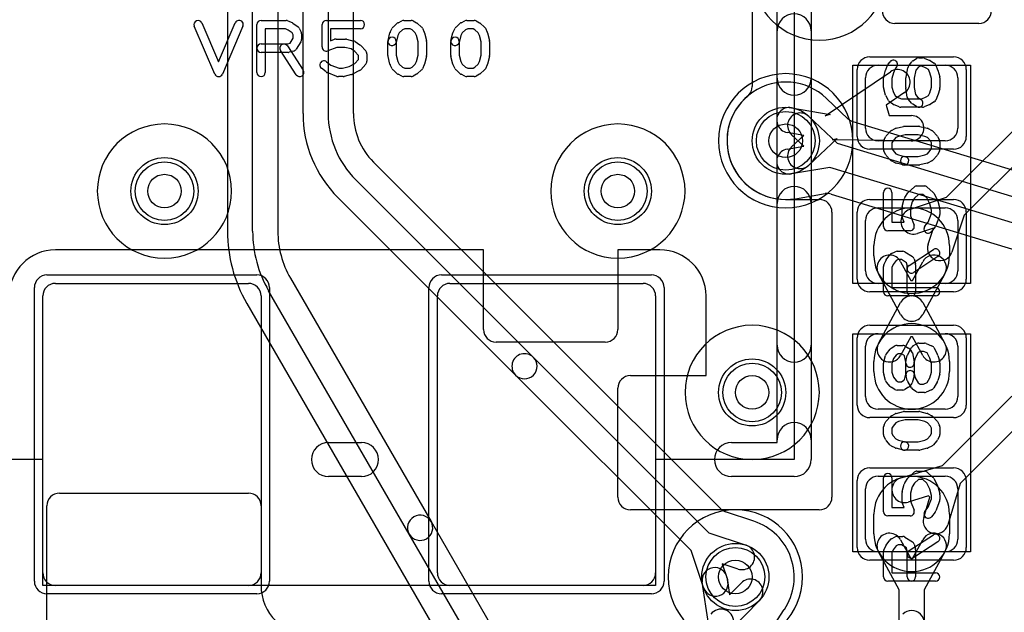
# Model space of a CAD drawing. Extents: x 0 to 23.1, y -0.5 to 20.
# Tile 9 of 27: x 8.4 to 14.3, y 4.4 to 7.9. Entities that reach past the tile are written whole.
import ezdxf

# ---------------------------------------------------------------- set-up
doc = ezdxf.new("R2010")
doc.units = 0
for name, color, linetype in [('Hole', 1, 'CONTINUOUS'), ('L1', 3, 'CONTINUOUS'), ('L2', 3, 'CONTINUOUS'), ('L3', 3, 'CONTINUOUS'), ('L4', 3, 'CONTINUOUS'), ('MetalMask-A', 176, 'CONTINUOUS'), ('PartsArea-A', 111, 'CONTINUOUS'), ('PartsSilk-A', 221, 'CONTINUOUS'), ('Resist-A', 2, 'CONTINUOUS'), ('Resist-B', 2, 'CONTINUOUS'), ('Silk-A', 140, 'CONTINUOUS')]:
    doc.layers.add(name, color=color, linetype=linetype)

msp = doc.modelspace()

# ---------------------------------------------------------------- linework, layer by layer
at = {"layer": 'Hole'}
for centre in [(13, 7.2), (9.3, 6.9), (12, 6.9), (12.8, 5.7), (12.7, 4.6)]:
    msp.add_circle(centre, 0.1, dxfattribs=at)
at = {"layer": 'L1'}
for p, q in [((12.79996, 8.2), (12.79996, 7.52405)), ((13.55, 7.65), (13.95, 7.65)), ((13.23569, 7.34901), (13.62402, 7.61142)), ((13.475, 7.275), (13.475, 7.575)), ((14.025, 7.575), (14.025, 7.275)), ((13.708, 7.48714), (13.59734, 7.41236)), ((13.95746, 6.86352), (14.54697, 7.45303)), ((13.03411, 7.39707), (13.26354, 7.35737)), ((13.59734, 7.41236), (13.6156, 7.35152)), ((13.26354, 7.35737), (13.23569, 7.34901)), ((13.6156, 7.35152), (13.74915, 7.35001)), ((14.65303, 7.34697), (14.06352, 6.75746)), ((13.10726, 7.23219), (13.00853, 7.24927)), ((13.03424, 7.16357), (13.10726, 7.23219)), ((13.30665, 7.2137), (13.13696, 7.05425)), ((13.27876, 7.20532), (13.30665, 7.2137)), ((13.74745, 7.20001), (13.27876, 7.20532)), ((13.95, 7.2), (13.55, 7.2)), ((13.7366, 6.78968), (13.95746, 6.86352)), ((13, 6.84996), (13.19996, 6.84996)), ((13.27496, 6.77496), (13.27496, 5.075)), ((13.55, 6.8), (13.95, 6.8)), ((14.06352, 6.75746), (13.98968, 6.5366)), ((13.475, 6.425), (13.475, 6.725)), ((14.025, 6.725), (14.025, 6.425)), ((13.87919, 6.67919), (13.78416, 6.64742)), ((13.84742, 6.58416), (13.87919, 6.67919)), ((13.525, 6.515), (13.525, 6.575)), ((13.975, 6.575), (13.975, 6.515)), ((11.2, 6.55004), (8.65, 6.55004)), ((11.2, 6.075), (11.2, 6.55004)), ((12.25, 6.55004), (12, 6.55004)), ((12, 6.55004), (12, 6.075)), ((13.68405, 6.47928), (13.74445, 6.36775)), ((13.75555, 6.36775), (13.81595, 6.47928)), ((13.68405, 6.16429), (13.55215, 6.40786)), ((13.94785, 6.40786), (13.81595, 6.16429)), ((8.65, 6.35), (9.8, 6.35)), ((11, 6.35), (12.15, 6.35)), ((13.95, 6.35), (13.55, 6.35)), ((13.74445, 6.36775), (13.75555, 6.36775)), ((8.575, 4.625), (8.575, 6.275)), ((9.875, 6.275), (9.875, 4.625)), ((10.925, 4.625), (10.925, 6.275)), ((12.225, 6.275), (12.225, 4.625)), ((12.52504, 5.8), (12.52504, 6.275)), ((13.55215, 5.99214), (13.68405, 6.23571)), ((13.81595, 6.23571), (13.94785, 5.99214)), ((13.55, 6.05), (13.95, 6.05)), ((11.925, 6), (11.275, 6)), ((13.74445, 6.03225), (13.68405, 5.92072)), ((13.75555, 6.03225), (13.74445, 6.03225)), ((13.81595, 5.92072), (13.75555, 6.03225)), ((13.475, 5.675), (13.475, 5.975)), ((14.025, 5.975), (14.025, 5.675)), ((13.525, 5.825), (13.525, 5.885)), ((13.975, 5.885), (13.975, 5.825)), ((12.075, 5.8), (12.52504, 5.8)), ((12, 5.075), (12, 5.725)), ((13.93316, 5.26422), (14.34697, 5.67803)), ((13.95, 5.6), (13.55, 5.6)), ((14.45303, 5.57197), (14.03922, 5.15816)), ((13.68586, 5.19067), (13.93316, 5.26422)), ((13.55, 5.2), (13.95, 5.2)), ((13.475, 4.825), (13.475, 5.125)), ((14.03922, 5.15816), (13.96567, 4.91086)), ((14.025, 5.125), (14.025, 4.825)), ((8.67497, 5.1), (9.80003, 5.1)), ((13.8502, 5.08305), (13.72862, 5.04689)), ((13.82189, 4.95362), (13.85805, 5.0752)), ((13.85805, 5.0752), (13.8502, 5.08305)), ((8.6, 3.67497), (8.6, 5.02503)), ((9.875, 5.02503), (9.875, 4.55)), ((13.19996, 5), (12.075, 5)), ((13.525, 4.85714), (13.525, 4.975)), ((13.975, 4.975), (13.975, 4.85714)), ((13.68405, 4.82142), (13.74445, 4.70989)), ((13.75555, 4.70989), (13.81595, 4.82142)), ((13.95, 4.75), (13.55, 4.75)), ((13.675, 4.52314), (13.55215, 4.75)), ((13.94785, 4.75), (13.825, 4.52314)), ((13.74445, 4.70989), (13.75555, 4.70989)), ((12.65058, 4.59244), (12.66573, 4.49337)), ((9.8, 4.55), (8.65, 4.55)), ((12.15, 4.55), (11, 4.55)), ((12.54018, 4.3221), (12.5023, 4.56976)), ((12.66573, 4.49337), (12.73577, 4.56505)), ((13.675, 4.325), (13.675, 4.52314)), ((13.825, 4.52314), (13.825, 4.325)), ((12.84305, 4.46023), (12.66796, 4.28103))]:
    msp.add_line(p, q, dxfattribs=at)
for centre in [(13, 7.2), (9.3, 6.9), (12, 6.9), (12.8, 5.7), (12.7, 4.6)]:
    msp.add_circle(centre, 0.2, dxfattribs=at)
for centre, radius, start, end in [((13.55, 7.575), 0.075, 90, 180), ((13.66601, 7.54928), 0.075, -55.951839, 124.048503), ((13.95, 7.575), 0.075, 0, 90), ((12.72496, 7.52405), 0.075, -49.677956, 0), ((13, 7.2), 0.35004, 130.323442, -90), ((13.02132, 7.32317), 0.075, 80.180989, -99.816137), ((13.7483, 7.27501), 0.075, -90.649324, 89.350838), ((13.55, 7.275), 0.075, 180, -90), ((13.95, 7.275), 0.075, -90, 0), ((13.0856, 7.10891), 0.075, 133.217176, -46.782435), ((13.19996, 6.77496), 0.075, 0, 90), ((13.55, 6.725), 0.075, 90, 180), ((13.75, 6.575), 0.225, 0, 180), ((13.76038, 6.71855), 0.075, 108.485681, -71.513705), ((13.95, 6.725), 0.075, 0, 90), ((13.91855, 6.56038), 0.075, 161.514319, -18.486295), ((8.65, 6.275), 0.27504, 90, 180), ((12.25, 6.275), 0.27504, 0, 90), ((13.75, 6.515), 0.225, 180, 0), ((13.6181, 6.44357), 0.075, 28.434252, -151.56321), ((13.8819, 6.44357), 0.075, -28.434252, 151.56321), ((13.55, 6.425), 0.075, 180, -90), ((13.95, 6.425), 0.075, -90, 0), ((8.65, 6.275), 0.075, 90, 180), ((9.8, 6.275), 0.075, 0, 90), ((11, 6.275), 0.075, 90, 180), ((12.15, 6.275), 0.075, 0, 90), ((13.75, 6.2), 0.075, 28.434252, 151.565748), ((13.75, 6.2), 0.075, -151.565748, -28.434252), ((13.75, 5.885), 0.225, 0, 180), ((11.275, 6.075), 0.075, 180, -90), ((11.925, 6.075), 0.075, -90, 0), ((13.55, 5.975), 0.075, 90, 180), ((13.95, 5.975), 0.075, 0, 90), ((13.6181, 5.95643), 0.075, 151.565748, -28.43679), ((13.8819, 5.95643), 0.075, -151.565748, 28.43679), ((13.75, 5.825), 0.225, 180, 0), ((12.075, 5.725), 0.075, 90, 180), ((13.55, 5.675), 0.075, 180, -90), ((13.95, 5.675), 0.075, -90, 0), ((13.55, 5.125), 0.075, 90, 180), ((13.75, 4.975), 0.225, 0, 180), ((13.70724, 5.11878), 0.075, 106.562415, -73.437463), ((13.95, 5.125), 0.075, 0, 90), ((8.67497, 5.02503), 0.07497, 90, 180), ((9.80003, 5.02503), 0.07497, 0, 90), ((12.075, 5.075), 0.075, 180, -90), ((13.19996, 5.075), 0.075, -90, 0), ((13.89378, 4.93224), 0.075, 163.437585, -16.562537), ((13.55, 4.825), 0.075, 180, -90), ((13.75, 4.85714), 0.225, 180, 0), ((13.6181, 4.78571), 0.075, 28.434252, -151.56321), ((13.8819, 4.78571), 0.075, -28.434252, 151.56321), ((13.95, 4.825), 0.075, -90, 0), ((12.57644, 4.5811), 0.075, 8.696214, -171.303912), ((8.65, 4.625), 0.075, 180, -90), ((9.8, 4.625), 0.075, -90, 0), ((11, 4.625), 0.075, 180, -90), ((12.15, 4.625), 0.075, -90, 0), ((12.78941, 4.51264), 0.075, -44.335496, 135.664639), ((10.175, 4.55), 0.3, 180, -90), ((12.61432, 4.33344), 0.075, 1.413386, 142.945214), ((13.75, 4.325), 0.075, -45, 135)]:
    msp.add_arc(centre, radius, start, end, dxfattribs=at)
at = {"layer": 'L2'}
for centre in [(9.3, 6.9), (12, 6.9), (12.8, 5.7)]:
    msp.add_circle(centre, 0.2, dxfattribs=at)
for centre, start, end in [((13.2, 8.2), 90, -90), ((13.2, 8.2), -90, 90), ((13, 7.2), 90, -90), ((13, 7.2), -90, 90), ((12.7, 4.6), 90, -90), ((12.7, 4.6), -90, 90)]:
    msp.add_arc(centre, 0.40004, start, end, dxfattribs=at)
at = {"layer": 'L3'}
for centre, start, end in [((13, 7.2), 90, -90), ((13, 7.2), -90, 90), ((9.3, 6.9), 90, -90), ((9.3, 6.9), -90, 90), ((12, 6.9), 90, -90), ((12, 6.9), -90, 90), ((12.8, 5.7), 90, -90), ((12.8, 5.7), -90, 90), ((12.7, 4.6), 90, -90), ((12.7, 4.6), -90, 90)]:
    msp.add_arc(centre, 0.40004, start, end, dxfattribs=at)
at = {"layer": 'L4'}
for p, q in [((10.125, 7.36302), (10.125, 12.925)), ((10.275, 12.925), (10.275, 7.36302)), ((10.42504, 7.36303), (10.42504, 12.925)), ((9.67496, 12.65185), (9.67496, 6.66105)), ((9.825, 6.66105), (9.825, 12.65575)), ((9.975, 12.65575), (9.975, 6.66105)), ((13.37065, 7.33107), (13.24221, 7.45271)), ((13.13753, 7.3452), (13.3066, 7.18508)), ((17.33002, 6.11739), (13.401, 7.31319)), ((13.10715, 7.16739), (13.03439, 7.2363)), ((13.00834, 7.1507), (13.10715, 7.16739)), ((13.3066, 7.18508), (17.33708, 5.95842)), ((12.6106, 5.00766), (10.5451, 7.07313)), ((13.26292, 7.04158), (13.03332, 7.0028)), ((17.2934, 5.81492), (13.26292, 7.04158)), ((10.43902, 6.96704), (11.49703, 5.90902)), ((11.39097, 5.80296), (10.33295, 6.86097)), ((13.05831, 6.85485), (13.23565, 6.88481)), ((13.26998, 6.88261), (17.199, 5.68681)), ((10.05002, 6.38105), (10.88748, 4.93051)), ((10.75758, 4.85551), (9.92012, 6.30605)), ((9.79018, 6.23103), (11.42976, 3.39117)), ((11.49703, 5.90902), (12.54255, 4.86351)), ((12.43649, 4.75745), (11.39097, 5.80296)), ((12.81, 4.93231), (12.64042, 4.989)), ((10.88748, 4.93051), (11.71612, 3.49528)), ((11.58621, 3.42029), (10.75758, 4.85551)), ((12.54255, 4.86351), (12.76341, 4.78968)), ((12.51032, 4.53659), (12.43649, 4.75745)), ((12.71585, 4.64742), (12.62081, 4.67919)), ((12.62081, 4.67919), (12.65258, 4.58415)), ((12.13089, 3.08087), (12.99125, 4.40583))]:
    msp.add_line(p, q, dxfattribs=at)
for centre in [(13, 7.2), (9.3, 6.9), (12, 6.9), (12.8, 5.7), (12.7, 4.6)]:
    msp.add_circle(centre, 0.2, dxfattribs=at)
for centre, radius, start, end in [((13.2, 8.2), 0.40004, 90, -90), ((13.2, 8.2), 0.40004, -90, 90), ((13, 7.2), 0.35004, 46.275601, -80.410935), ((13.29378, 7.50716), 0.075, -133.72505, -133.443961), ((10.835, 7.36302), 0.71, 180, -135), ((10.835, 7.36302), 0.56, 180, -135), ((10.83502, 7.36301), 0.40998, 179.997205, -135.003953), ((13.08596, 7.29075), 0.075, 46.556039, -133.442492), ((13.42222, 7.38552), 0.075, -133.443961, -132.790136), ((13.42284, 7.38494), 0.075, -133.438708, -106.929737), ((13.02083, 7.07675), 0.075, 99.586662, -80.411725), ((13.24814, 6.81086), 0.075, 73.070263, 99.586662), ((10.535, 6.66105), 0.86004, 180, -150.000117), ((10.535, 6.66105), 0.71, 180, -150.000175), ((10.535, 6.66105), 0.56, 180, -150.000295), ((11.444, 5.85599), 0.075, 45, -134.999772), ((11.444, 5.85599), 0.075, -135, 44.999729), ((12.66363, 5.06069), 0.075, -135, -134.384172), ((12.6642, 5.06013), 0.075, -134.994598, -108.485681), ((10.82253, 4.89301), 0.075, 30.000728, -149.999741), ((10.82253, 4.89301), 0.075, -149.999272, 29.999714), ((12.83378, 5.00344), 0.075, -108.485681, -108.347983), ((12.7, 4.6), 0.35004, -33.568855, 71.655116), ((12.73963, 4.71855), 0.075, -108.485681, 71.515874), ((12.58145, 4.56037), 0.075, -161.514319, 18.484126), ((13.05415, 4.36498), 0.075, 146.430707, 146.998551)]:
    msp.add_arc(centre, radius, start, end, dxfattribs=at)
at = {"layer": 'MetalMask-A'}
for p, q in [((13.55, 7.65), (13.95, 7.65)), ((13.475, 7.275), (13.475, 7.575)), ((14.025, 7.575), (14.025, 7.275)), ((13.95, 7.2), (13.55, 7.2)), ((13.55, 6.8), (13.95, 6.8)), ((13.475, 6.425), (13.475, 6.725)), ((14.025, 6.725), (14.025, 6.425)), ((8.65, 6.35), (9.8, 6.35)), ((11, 6.35), (12.15, 6.35)), ((13.95, 6.35), (13.55, 6.35)), ((8.575, 4.625), (8.575, 6.275)), ((9.875, 6.275), (9.875, 4.625)), ((10.925, 4.625), (10.925, 6.275)), ((12.225, 6.275), (12.225, 4.625)), ((13.55, 6.05), (13.95, 6.05)), ((13.475, 5.675), (13.475, 5.975)), ((14.025, 5.975), (14.025, 5.675)), ((13.95, 5.6), (13.55, 5.6)), ((13.55, 5.2), (13.95, 5.2)), ((13.475, 4.825), (13.475, 5.125)), ((14.025, 5.125), (14.025, 4.825)), ((13.95, 4.75), (13.55, 4.75)), ((9.8, 4.55), (8.65, 4.55)), ((12.15, 4.55), (11, 4.55))]:
    msp.add_line(p, q, dxfattribs=at)
for centre, start, end in [((13.55, 7.575), 90, 180), ((13.95, 7.575), 0, 90), ((13.55, 7.275), 180, -90), ((13.95, 7.275), -90, 0), ((13.55, 6.725), 90, 180), ((13.95, 6.725), 0, 90), ((13.55, 6.425), 180, -90), ((13.95, 6.425), -90, 0), ((8.65, 6.275), 90, 180), ((9.8, 6.275), 0, 90), ((11, 6.275), 90, 180), ((12.15, 6.275), 0, 90), ((13.55, 5.975), 90, 180), ((13.95, 5.975), 0, 90), ((13.55, 5.675), 180, -90), ((13.95, 5.675), -90, 0), ((13.55, 5.125), 90, 180), ((13.95, 5.125), 0, 90), ((13.55, 4.825), 180, -90), ((13.95, 4.825), -90, 0), ((8.65, 4.625), 180, -90), ((9.8, 4.625), -90, 0), ((11, 4.625), 180, -90), ((12.15, 4.625), -90, 0)]:
    msp.add_arc(centre, 0.075, start, end, dxfattribs=at)
at = {"layer": 'PartsArea-A'}
for p, q in [((13.05, 10.1), (13.05, 5.3)), ((13.4, 6.35), (13.4, 7.65)), ((13.4, 7.65), (14.1, 7.65)), ((14.1, 7.65), (14.1, 6.35)), ((14.1, 6.35), (13.4, 6.35)), ((13.4, 4.75), (13.4, 6.05)), ((13.4, 6.05), (14.1, 6.05)), ((14.1, 6.05), (14.1, 4.75)), ((8.575, 5.3), (7.75, 5.3)), ((8.575, 4.55), (8.575, 5.3)), ((13.05, 5.3), (12.225, 5.3)), ((12.225, 5.3), (12.225, 4.55)), ((14.1, 4.75), (13.4, 4.75)), ((12.225, 4.55), (8.575, 4.55))]:
    msp.add_line(p, q, dxfattribs=at)
at = {"layer": 'PartsSilk-A'}
for p, q in [((12.9484, 5.4016), (12.9484, 10.1)), ((13.1516, 10.1), (13.1516, 5.3)), ((9.875, 7.91759), (10.025, 7.91759)), ((10.26389, 7.91759), (10.46667, 7.91759)), ((10.725, 7.91759), (10.76944, 7.91759)), ((11.1, 7.91759), (11.14444, 7.91759)), ((9.59924, 7.59756), (9.47702, 7.88274)), ((9.52298, 7.90244), (9.62222, 7.67087)), ((9.62222, 7.67087), (9.72146, 7.90244)), ((9.76742, 7.88274), (9.6452, 7.59756)), ((9.85, 7.60741), (9.85, 7.89259)), ((10.0197, 7.86759), (9.9, 7.86759)), ((9.9, 7.86759), (9.9, 7.60741)), ((10.03743, 7.85971), (10.0197, 7.86759)), ((10.03515, 7.91544), (10.06015, 7.90433)), ((10.06093, 7.84263), (10.03743, 7.85971)), ((10.0647, 7.9017), (10.09526, 7.87948)), ((10.10292, 7.87044), (10.11403, 7.84822)), ((10.23889, 7.75926), (10.23889, 7.89259)), ((10.46667, 7.86759), (10.28889, 7.86759)), ((10.28889, 7.86759), (10.28889, 7.79554)), ((10.64431, 7.84822), (10.65542, 7.87044)), ((10.66117, 7.87795), (10.68617, 7.90017)), ((10.6916, 7.90384), (10.71382, 7.91495)), ((10.71692, 7.8606), (10.69799, 7.84377)), ((10.7309, 7.86759), (10.71692, 7.8606)), ((10.7628, 7.86759), (10.7309, 7.86759)), ((10.77423, 7.86106), (10.7628, 7.86759)), ((10.79368, 7.84377), (10.77423, 7.86106)), ((10.78184, 7.9143), (10.80129, 7.90319)), ((10.8055, 7.90017), (10.8305, 7.87795)), ((10.83625, 7.87044), (10.84736, 7.84822)), ((11.01931, 7.84822), (11.03042, 7.87044)), ((11.03617, 7.87795), (11.06117, 7.90017)), ((11.0666, 7.90384), (11.08882, 7.91495)), ((11.09192, 7.8606), (11.07299, 7.84377)), ((11.1059, 7.86759), (11.09192, 7.8606)), ((11.1378, 7.86759), (11.1059, 7.86759)), ((11.14923, 7.86106), (11.1378, 7.86759)), ((11.16868, 7.84377), (11.14923, 7.86106)), ((11.15684, 7.9143), (11.17629, 7.90319)), ((11.1805, 7.90017), (11.2055, 7.87795)), ((11.21125, 7.87044), (11.22236, 7.84822)), ((10.04792, 7.78087), (10.06667, 7.81087)), ((10.06667, 7.83114), (10.06093, 7.84263)), ((10.06667, 7.81087), (10.06667, 7.83114)), ((10.11667, 7.83704), (10.11667, 7.8037)), ((10.28889, 7.79554), (10.31332, 7.80484)), ((10.32222, 7.80648), (10.37778, 7.80648)), ((10.38384, 7.80573), (10.42828, 7.79462)), ((10.63131, 7.79865), (10.64242, 7.8431)), ((10.69026, 7.82831), (10.67981, 7.78653)), ((10.69799, 7.84377), (10.69026, 7.82831)), ((10.80141, 7.82831), (10.79368, 7.84377)), ((10.81111, 7.78951), (10.80141, 7.82831)), ((10.84925, 7.8431), (10.86036, 7.79865)), ((11.00631, 7.79865), (11.01742, 7.8431)), ((11.06526, 7.82831), (11.05481, 7.78653)), ((11.07299, 7.84377), (11.06526, 7.82831)), ((11.17641, 7.82831), (11.16868, 7.84377)), ((11.18611, 7.78951), (11.17641, 7.82831)), ((11.22425, 7.8431), (11.23536, 7.79865)), ((9.875, 7.77685), (10.03283, 7.77685)), ((10.03203, 7.76553), (10.12648, 7.62109)), ((10.03283, 7.77685), (10.04792, 7.78087)), ((10.11287, 7.79045), (10.08509, 7.74601)), ((10.32682, 7.75648), (10.27279, 7.7359)), ((10.3747, 7.75648), (10.32682, 7.75648)), ((10.41196, 7.74717), (10.3747, 7.75648)), ((10.43362, 7.73273), (10.41196, 7.74717)), ((10.43609, 7.79117), (10.46387, 7.77265)), ((10.46843, 7.76875), (10.49899, 7.73542)), ((10.63056, 7.70741), (10.63056, 7.79259)), ((10.68056, 7.79259), (10.68056, 7.71049)), ((10.81111, 7.71049), (10.81111, 7.78951)), ((10.86111, 7.79259), (10.86111, 7.70741)), ((11.00556, 7.70741), (11.00556, 7.79259)), ((11.05556, 7.79259), (11.05556, 7.71049)), ((11.18611, 7.71049), (11.18611, 7.78951)), ((11.23611, 7.79259), (11.23611, 7.70741)), ((10.03611, 7.72685), (9.875, 7.72685)), ((10.08464, 7.59373), (9.99019, 7.73817)), ((10.07033, 7.7351), (10.04255, 7.72769)), ((10.45556, 7.70879), (10.43362, 7.73273)), ((10.43446, 7.66079), (10.45556, 7.6838)), ((10.45556, 7.6838), (10.45556, 7.70879)), ((10.50556, 7.71852), (10.50556, 7.67407)), ((10.64242, 7.6569), (10.63131, 7.70135)), ((10.68056, 7.71049), (10.69026, 7.67169)), ((10.80141, 7.67169), (10.81111, 7.71049)), ((10.86036, 7.70135), (10.84925, 7.6569)), ((11.01742, 7.6569), (11.00631, 7.70135)), ((11.05556, 7.71049), (11.06526, 7.67169)), ((11.17641, 7.67169), (11.18611, 7.71049)), ((11.23536, 7.70135), (11.22425, 7.6569)), ((13.75713, 7.67676), (13.77935, 7.69064)), ((13.79259, 7.69444), (13.81481, 7.69444)), ((13.82442, 7.69252), (13.85776, 7.67864)), ((10.26216, 7.61011), (10.23438, 7.63233)), ((10.26562, 7.67137), (10.29034, 7.6516)), ((10.29034, 7.6516), (10.34071, 7.63241)), ((10.34071, 7.63241), (10.36081, 7.63241)), ((10.36081, 7.63241), (10.39928, 7.64203)), ((10.39928, 7.64203), (10.43446, 7.66079)), ((10.49899, 7.65717), (10.46843, 7.62384)), ((10.65542, 7.62956), (10.64431, 7.65178)), ((10.69026, 7.67169), (10.69799, 7.65623)), ((10.69799, 7.65623), (10.71692, 7.6394)), ((10.71692, 7.6394), (10.7309, 7.63241)), ((10.7309, 7.63241), (10.7628, 7.63241)), ((10.7628, 7.63241), (10.77423, 7.63894)), ((10.77423, 7.63894), (10.79368, 7.65623)), ((10.79368, 7.65623), (10.80141, 7.67169)), ((10.84736, 7.65178), (10.83625, 7.62956)), ((11.03042, 7.62956), (11.01931, 7.65178)), ((11.06526, 7.67169), (11.07299, 7.65623)), ((11.07299, 7.65623), (11.09192, 7.6394)), ((11.09192, 7.6394), (11.1059, 7.63241)), ((11.1059, 7.63241), (11.1378, 7.63241)), ((11.1378, 7.63241), (11.14923, 7.63894)), ((11.14923, 7.63894), (11.16868, 7.65623)), ((11.16868, 7.65623), (11.17641, 7.67169)), ((11.22236, 7.65178), (11.21125, 7.62956)), ((13.59531, 7.62317), (13.60642, 7.65095)), ((13.61011, 7.65729), (13.62122, 7.67118)), ((13.65147, 7.62895), (13.64221, 7.60579)), ((13.66026, 7.63994), (13.65147, 7.62895)), ((13.71623, 7.5799), (13.72734, 7.63546)), ((13.73176, 7.64544), (13.75028, 7.67044)), ((13.78764, 7.63687), (13.77527, 7.62017)), ((13.79976, 7.64444), (13.78764, 7.63687)), ((13.80981, 7.64444), (13.79976, 7.64444)), ((13.83664, 7.63327), (13.80981, 7.64444)), ((13.85019, 7.6248), (13.83664, 7.63327)), ((13.85779, 7.60579), (13.85019, 7.6248)), ((13.8614, 7.67676), (13.88362, 7.66287)), ((13.89358, 7.65095), (13.90469, 7.62317)), ((10.32721, 7.58405), (10.26888, 7.60627)), ((10.36389, 7.58241), (10.33611, 7.58241)), ((10.41439, 7.59427), (10.36995, 7.58316)), ((10.46176, 7.61868), (10.42009, 7.59646)), ((10.68617, 7.59983), (10.66117, 7.62205)), ((10.71382, 7.58505), (10.6916, 7.59616)), ((10.76944, 7.58241), (10.725, 7.58241)), ((10.80129, 7.59681), (10.78184, 7.5857)), ((10.8305, 7.62205), (10.8055, 7.59983)), ((11.06117, 7.59983), (11.03617, 7.62205)), ((11.08882, 7.58505), (11.0666, 7.59616)), ((11.14444, 7.58241), (11.1, 7.58241)), ((11.17629, 7.59681), (11.15684, 7.5857)), ((11.2055, 7.62205), (11.1805, 7.59983)), ((13.58241, 7.51667), (13.58241, 7.575)), ((13.58337, 7.58187), (13.59448, 7.62076)), ((13.64221, 7.60579), (13.63241, 7.5715)), ((13.63241, 7.5715), (13.63241, 7.52017)), ((13.71574, 7.51667), (13.71574, 7.575)), ((13.77527, 7.62017), (13.76574, 7.57252)), ((13.76574, 7.57252), (13.76574, 7.51842)), ((13.86759, 7.5715), (13.85779, 7.60579)), ((13.86759, 7.52017), (13.86759, 7.5715)), ((13.90552, 7.62076), (13.91663, 7.58187)), ((13.91759, 7.575), (13.91759, 7.51667)), ((13.59448, 7.47091), (13.58337, 7.5098)), ((13.63241, 7.52017), (13.64167, 7.48775)), ((13.72339, 7.46041), (13.71598, 7.51319)), ((13.76574, 7.51842), (13.77186, 7.47485)), ((13.85792, 7.48633), (13.86759, 7.52017)), ((13.91663, 7.5098), (13.90552, 7.47091)), ((13.61182, 7.44004), (13.59701, 7.46504)), ((13.64167, 7.48775), (13.65231, 7.4698)), ((13.65231, 7.4698), (13.66435, 7.46077)), ((13.66435, 7.46077), (13.69019, 7.45)), ((13.69019, 7.45), (13.80981, 7.45)), ((13.75168, 7.42228), (13.72946, 7.44728)), ((13.77186, 7.47485), (13.78667, 7.45818)), ((13.78667, 7.45818), (13.80584, 7.4462)), ((13.80981, 7.45), (13.83664, 7.46118)), ((13.83664, 7.46118), (13.85063, 7.46992)), ((13.85063, 7.46992), (13.85792, 7.48633)), ((13.90433, 7.46763), (13.89322, 7.44263)), ((13.63685, 7.41889), (13.61833, 7.43278)), ((13.67558, 7.40192), (13.64224, 7.41581)), ((13.81481, 7.4), (13.68519, 7.4)), ((13.77934, 7.4038), (13.75712, 7.41769)), ((13.85776, 7.41581), (13.82442, 7.40192)), ((13.88362, 7.43158), (13.8614, 7.41769)), ((13.62956, 7.26125), (13.65178, 7.27236)), ((13.6569, 7.27425), (13.70135, 7.28536)), ((13.70741, 7.28611), (13.79259, 7.28611)), ((13.79865, 7.28536), (13.8431, 7.27425)), ((13.84822, 7.27236), (13.87044, 7.26125)), ((13.5857, 7.20684), (13.59681, 7.22629)), ((13.59983, 7.2305), (13.62205, 7.2555)), ((13.65623, 7.21868), (13.63894, 7.19923)), ((13.67169, 7.22641), (13.65623, 7.21868)), ((13.71049, 7.23611), (13.67169, 7.22641)), ((13.78951, 7.23611), (13.71049, 7.23611)), ((13.82831, 7.22641), (13.78951, 7.23611)), ((13.84377, 7.21868), (13.82831, 7.22641)), ((13.86106, 7.19923), (13.84377, 7.21868)), ((13.87795, 7.2555), (13.90017, 7.2305)), ((13.90319, 7.22629), (13.9143, 7.20684)), ((13.58241, 7.15), (13.58241, 7.19444)), ((13.63894, 7.19923), (13.63241, 7.1878)), ((13.63241, 7.1878), (13.63241, 7.1559)), ((13.63241, 7.1559), (13.6394, 7.14192)), ((13.8606, 7.14192), (13.86759, 7.1559)), ((13.86759, 7.1878), (13.86106, 7.19923)), ((13.86759, 7.1559), (13.86759, 7.1878)), ((13.91759, 7.19444), (13.91759, 7.15)), ((13.59616, 7.1166), (13.58505, 7.13882)), ((13.62205, 7.08617), (13.59983, 7.11117)), ((13.6394, 7.14192), (13.65623, 7.12299)), ((13.65623, 7.12299), (13.67169, 7.11526)), ((13.67169, 7.11526), (13.71347, 7.10481)), ((13.70741, 7.10556), (13.78951, 7.10556)), ((13.78951, 7.10556), (13.82831, 7.11526)), ((13.82831, 7.11526), (13.84377, 7.12299)), ((13.84377, 7.12299), (13.8606, 7.14192)), ((13.90017, 7.11117), (13.87795, 7.08617)), ((13.91495, 7.13882), (13.90384, 7.1166)), ((13.65178, 7.06931), (13.62956, 7.08042)), ((13.70135, 7.05631), (13.6569, 7.06742)), ((13.79259, 7.05556), (13.70741, 7.05556)), ((13.8431, 7.06742), (13.79865, 7.05631)), ((13.87044, 7.08042), (13.84822, 7.06931)), ((13.73125, 6.89343), (13.76458, 6.92399)), ((13.78148, 6.93056), (13.82593, 6.93056)), ((13.84283, 6.92399), (13.87616, 6.89343)), ((13.58241, 6.68889), (13.58241, 6.89167)), ((13.63241, 6.89167), (13.63241, 6.71389)), ((13.70883, 6.86109), (13.72735, 6.88887)), ((13.79121, 6.88056), (13.76727, 6.85862)), ((13.8162, 6.88056), (13.79121, 6.88056)), ((13.83921, 6.85946), (13.8162, 6.88056)), ((13.88132, 6.88676), (13.90354, 6.84509)), ((13.69352, 6.74722), (13.69352, 6.80278)), ((13.69427, 6.80884), (13.70538, 6.85328)), ((13.75283, 6.83696), (13.74352, 6.7997)), ((13.76727, 6.85862), (13.75283, 6.83696)), ((13.85797, 6.82428), (13.83921, 6.85946)), ((13.86759, 6.78581), (13.85797, 6.82428)), ((13.90573, 6.83939), (13.91684, 6.79495)), ((13.74352, 6.7997), (13.74352, 6.75182)), ((13.74352, 6.75182), (13.7641, 6.69779)), ((13.8484, 6.71534), (13.86759, 6.76571)), ((13.86759, 6.76571), (13.86759, 6.78581)), ((13.91595, 6.75221), (13.89373, 6.69388)), ((13.91759, 6.78889), (13.91759, 6.76111)), ((13.63241, 6.71389), (13.70446, 6.71389)), ((13.70446, 6.71389), (13.69516, 6.73832)), ((13.82863, 6.69062), (13.8484, 6.71534)), ((13.88989, 6.68716), (13.86767, 6.65938)), ((13.74074, 6.66389), (13.60741, 6.66389)), ((13.5983, 6.4897), (13.62052, 6.52026)), ((13.62956, 6.52792), (13.65178, 6.53903)), ((13.66296, 6.54167), (13.6963, 6.54167)), ((13.70955, 6.53787), (13.75399, 6.51009)), ((13.73447, 6.45703), (13.87891, 6.55148)), ((13.90627, 6.50964), (13.76183, 6.41519)), ((13.58456, 6.46015), (13.59567, 6.48515)), ((13.64029, 6.46243), (13.63241, 6.4447)), ((13.65737, 6.48593), (13.64029, 6.46243)), ((13.66886, 6.49167), (13.65737, 6.48593)), ((13.68913, 6.49167), (13.66886, 6.49167)), ((13.71913, 6.47292), (13.68913, 6.49167)), ((13.72315, 6.45783), (13.71913, 6.47292)), ((13.72315, 6.3), (13.72315, 6.45783)), ((13.7649, 6.49533), (13.77231, 6.46755)), ((13.77315, 6.46111), (13.77315, 6.3)), ((13.58241, 6.3), (13.58241, 6.45)), ((13.63241, 6.4447), (13.63241, 6.325)), ((13.89259, 6.275), (13.60741, 6.275)), ((13.63241, 6.325), (13.89259, 6.325)), ((13.75713, 5.97676), (13.77935, 5.99064)), ((13.79259, 5.99444), (13.82593, 5.99444)), ((13.83554, 5.99252), (13.86887, 5.97864)), ((13.599, 5.92951), (13.62122, 5.95729)), ((13.62749, 5.96287), (13.64971, 5.97676)), ((13.6576, 5.92273), (13.64118, 5.9022)), ((13.67013, 5.93056), (13.6576, 5.92273)), ((13.66296, 5.98056), (13.6963, 5.98056)), ((13.68913, 5.93056), (13.67013, 5.93056)), ((13.70285, 5.92198), (13.68913, 5.93056)), ((13.70955, 5.97676), (13.73177, 5.96287)), ((13.72609, 5.92565), (13.74831, 5.96732)), ((13.7362, 5.95935), (13.74731, 5.94824)), ((13.75414, 5.93546), (13.76525, 5.8799)), ((13.78928, 5.9379), (13.77156, 5.90467)), ((13.79976, 5.94444), (13.78928, 5.9379)), ((13.82093, 5.94444), (13.79976, 5.94444)), ((13.8414, 5.93592), (13.82093, 5.94444)), ((13.85817, 5.90447), (13.8414, 5.93592)), ((13.88132, 5.96732), (13.90354, 5.92565)), ((13.58241, 5.81667), (13.58241, 5.875)), ((13.58337, 5.88187), (13.59448, 5.92076)), ((13.64118, 5.9022), (13.63241, 5.8715)), ((13.63241, 5.8715), (13.63241, 5.82017)), ((13.7066, 5.91824), (13.70285, 5.92198)), ((13.71623, 5.8701), (13.7066, 5.91824)), ((13.71574, 5.80884), (13.71574, 5.88611)), ((13.71658, 5.89255), (13.72399, 5.92033)), ((13.77156, 5.90467), (13.76574, 5.88283)), ((13.76574, 5.88283), (13.76574, 5.80556)), ((13.86759, 5.8715), (13.85817, 5.90447)), ((13.86759, 5.82017), (13.86759, 5.8715)), ((13.90552, 5.92076), (13.91663, 5.88187)), ((13.91759, 5.875), (13.91759, 5.81667)), ((13.59448, 5.77091), (13.58337, 5.8098)), ((13.63241, 5.82017), (13.64099, 5.79013)), ((13.7072, 5.77682), (13.71574, 5.80884)), ((13.7649, 5.812), (13.77147, 5.78736)), ((13.85827, 5.78756), (13.86759, 5.82017)), ((13.91663, 5.8098), (13.90552, 5.77091)), ((13.62205, 5.73617), (13.59983, 5.76117)), ((13.64099, 5.79013), (13.65704, 5.77207)), ((13.65704, 5.77207), (13.67013, 5.76389)), ((13.67013, 5.76389), (13.68913, 5.76389)), ((13.68913, 5.76389), (13.70285, 5.77247)), ((13.70285, 5.77247), (13.7072, 5.77682)), ((13.72399, 5.77134), (13.71658, 5.79912)), ((13.74866, 5.72649), (13.72644, 5.76538)), ((13.7649, 5.79912), (13.75379, 5.75745)), ((13.77147, 5.78736), (13.78896, 5.75675)), ((13.78896, 5.75675), (13.79976, 5.75)), ((13.79976, 5.75), (13.82093, 5.75)), ((13.82093, 5.75), (13.84178, 5.75869)), ((13.84178, 5.75869), (13.85827, 5.78756)), ((13.90319, 5.76538), (13.88097, 5.72649)), ((13.64971, 5.71769), (13.62749, 5.73158)), ((13.6963, 5.71389), (13.66296, 5.71389)), ((13.73177, 5.73158), (13.70955, 5.71769)), ((13.74731, 5.74621), (13.7362, 5.7351)), ((13.77934, 5.7038), (13.75712, 5.71769)), ((13.82593, 5.7), (13.79259, 5.7)), ((13.86888, 5.71581), (13.83555, 5.70192)), ((13.62956, 5.56125), (13.65178, 5.57236)), ((13.6569, 5.57425), (13.70135, 5.58536)), ((13.70741, 5.58611), (13.79259, 5.58611)), ((13.79865, 5.58536), (13.8431, 5.57425)), ((13.84822, 5.57236), (13.87044, 5.56125)), ((13.5857, 5.50684), (13.59681, 5.52629)), ((13.59983, 5.5305), (13.62205, 5.5555)), ((13.65623, 5.51868), (13.63894, 5.49923)), ((13.67169, 5.52641), (13.65623, 5.51868)), ((13.71049, 5.53611), (13.67169, 5.52641)), ((13.78951, 5.53611), (13.71049, 5.53611)), ((13.82831, 5.52641), (13.78951, 5.53611)), ((13.84377, 5.51868), (13.82831, 5.52641)), ((13.86106, 5.49923), (13.84377, 5.51868)), ((13.87795, 5.5555), (13.90017, 5.5305)), ((13.90319, 5.52629), (13.9143, 5.50684)), ((13.58241, 5.45), (13.58241, 5.49444)), ((13.63894, 5.49923), (13.63241, 5.4878)), ((13.63241, 5.4878), (13.63241, 5.4559)), ((13.63241, 5.4559), (13.6394, 5.44192)), ((13.8606, 5.44192), (13.86759, 5.4559)), ((13.86759, 5.4878), (13.86106, 5.49923)), ((13.86759, 5.4559), (13.86759, 5.4878)), ((13.91759, 5.49444), (13.91759, 5.45)), ((10.2766, 5.4016), (10.4734, 5.4016)), ((12.6766, 5.4016), (12.9484, 5.4016)), ((13.59616, 5.4166), (13.58505, 5.43882)), ((13.62205, 5.38617), (13.59983, 5.41117)), ((13.6394, 5.44192), (13.65623, 5.42299)), ((13.65623, 5.42299), (13.67169, 5.41526)), ((13.67169, 5.41526), (13.71347, 5.40481)), ((13.70741, 5.40556), (13.78951, 5.40556)), ((13.78951, 5.40556), (13.82831, 5.41526)), ((13.82831, 5.41526), (13.84377, 5.42299)), ((13.84377, 5.42299), (13.8606, 5.44192)), ((13.90017, 5.41117), (13.87795, 5.38617)), ((13.91495, 5.43882), (13.90384, 5.4166)), ((13.65178, 5.36931), (13.62956, 5.38042)), ((13.70135, 5.35631), (13.6569, 5.36742)), ((13.79259, 5.35556), (13.70741, 5.35556)), ((13.8431, 5.36742), (13.79865, 5.35631)), ((13.87044, 5.38042), (13.84822, 5.36931)), ((13.73125, 5.19343), (13.76458, 5.22399)), ((13.78148, 5.23056), (13.82593, 5.23056)), ((13.84283, 5.22399), (13.87616, 5.19343)), ((10.4734, 5.1984), (10.2766, 5.1984)), ((13.05, 5.1984), (12.6766, 5.1984)), ((13.58241, 4.98889), (13.58241, 5.19167)), ((13.63241, 5.19167), (13.63241, 5.01389)), ((13.70883, 5.16109), (13.72735, 5.18887)), ((13.79121, 5.18056), (13.76727, 5.15862)), ((13.8162, 5.18056), (13.79121, 5.18056)), ((13.83921, 5.15946), (13.8162, 5.18056)), ((13.88132, 5.18676), (13.90354, 5.14509)), ((13.69352, 5.04722), (13.69352, 5.10278)), ((13.69427, 5.10884), (13.70538, 5.15328)), ((13.75283, 5.13696), (13.74352, 5.0997)), ((13.76727, 5.15862), (13.75283, 5.13696)), ((13.85797, 5.12428), (13.83921, 5.15946)), ((13.86759, 5.08581), (13.85797, 5.12428)), ((13.90573, 5.13939), (13.91684, 5.09495)), ((13.74352, 5.0997), (13.74352, 5.05182)), ((13.74352, 5.05182), (13.7641, 4.99779)), ((13.8484, 5.01534), (13.86759, 5.06571)), ((13.86759, 5.06571), (13.86759, 5.08581)), ((13.91595, 5.05221), (13.89373, 4.99388)), ((13.91759, 5.08889), (13.91759, 5.06111)), ((13.63241, 5.01389), (13.70446, 5.01389)), ((13.70446, 5.01389), (13.69516, 5.03832)), ((13.82863, 4.99062), (13.8484, 5.01534)), ((13.88989, 4.98716), (13.86767, 4.95938)), ((13.74074, 4.96389), (13.60741, 4.96389)), ((13.5983, 4.7897), (13.62052, 4.82026)), ((13.62956, 4.82792), (13.65178, 4.83903)), ((13.66296, 4.84167), (13.6963, 4.84167)), ((13.70955, 4.83787), (13.75399, 4.81009)), ((13.73447, 4.75703), (13.87891, 4.85148)), ((13.90627, 4.80964), (13.76183, 4.71519)), ((13.58241, 4.6), (13.58241, 4.75)), ((13.58456, 4.76015), (13.59567, 4.78515)), ((13.64029, 4.76243), (13.63241, 4.7447)), ((13.65737, 4.78593), (13.64029, 4.76243)), ((13.66886, 4.79167), (13.65737, 4.78593)), ((13.68913, 4.79167), (13.66886, 4.79167)), ((13.71913, 4.77292), (13.68913, 4.79167)), ((13.72315, 4.75783), (13.71913, 4.77292)), ((13.72315, 4.6), (13.72315, 4.75783)), ((13.7649, 4.79533), (13.77231, 4.76755)), ((13.77315, 4.76111), (13.77315, 4.6)), ((13.63241, 4.7447), (13.63241, 4.625)), ((13.89259, 4.575), (13.60741, 4.575)), ((13.63241, 4.625), (13.89259, 4.625))]:
    msp.add_line(p, q, dxfattribs=at)
for centre, radius, start, end in [((9.5, 7.89259), 0.025, 23.2016, -156.801409), ((9.74444, 7.89259), 0.025, -23.2016, 156.801409), ((9.875, 7.89259), 0.025, 90, 180), ((10.025, 7.89259), 0.025, 66.049145, 90), ((10.26389, 7.89259), 0.025, 90, 180), ((10.46667, 7.89259), 0.025, -90, 90), ((10.725, 7.89259), 0.025, 90, 116.565051), ((10.76944, 7.89259), 0.025, 60.266489, 90), ((11.1, 7.89259), 0.025, 90, 116.565051), ((11.14444, 7.89259), 0.025, 60.266489, 90), ((10.05, 7.88148), 0.025, 53.982737, 66.039637), ((10.08056, 7.85926), 0.025, 26.565051, 53.979316), ((10.67778, 7.85926), 0.025, 131.627831, 153.434949), ((10.70278, 7.88148), 0.025, 116.565051, 131.62783), ((10.78889, 7.88148), 0.025, 48.372169, 60.266489), ((10.81389, 7.85926), 0.025, 26.565051, 48.37217), ((11.05278, 7.85926), 0.025, 131.627831, 153.434949), ((11.07778, 7.88148), 0.025, 116.565051, 131.62783), ((11.16389, 7.88148), 0.025, 48.372169, 60.266489), ((11.18889, 7.85926), 0.025, 26.565051, 48.37217), ((10.09167, 7.8037), 0.025, -32.005383, 0), ((10.09167, 7.83704), 0.025, 0, 26.565051), ((10.32222, 7.78148), 0.025, 90, 110.853641), ((10.37778, 7.78148), 0.025, 75.969316, 90), ((10.65556, 7.79259), 0.025, 0, 180), ((10.66667, 7.83704), 0.025, 153.434949, 165.969316), ((10.825, 7.83704), 0.025, 14.030684, 26.565051), ((11.03056, 7.79259), 0.025, 0, 180), ((11.04167, 7.83704), 0.025, 153.434949, 165.969316), ((11.2, 7.83704), 0.025, 14.030684, 26.565051), ((9.875, 7.75185), 0.025, 90, -90), ((10.01111, 7.75185), 0.025, 33.181463, -146.819137), ((10.06389, 7.75926), 0.025, -75.074487, -32.010019), ((10.26389, 7.75926), 0.025, 180, -69.143502), ((10.42222, 7.77037), 0.025, 56.303576, 75.963757), ((10.45, 7.75185), 0.025, 42.5203, 56.309933), ((10.65556, 7.79259), 0.025, 165.969316, -14.03321), ((10.83611, 7.79259), 0.025, 0, 14.030684), ((11.03056, 7.79259), 0.025, 165.969316, -14.03321), ((11.21111, 7.79259), 0.025, 0, 14.030684), ((10.03611, 7.75185), 0.025, -90, -75.064732), ((10.48056, 7.71852), 0.025, 0, 42.517452), ((10.65556, 7.70741), 0.025, 180, -165.969316), ((10.83611, 7.70741), 0.025, -14.030684, 0), ((11.03056, 7.70741), 0.025, 180, -165.969316), ((11.21111, 7.70741), 0.025, -14.030684, 0), ((13.79259, 7.66944), 0.025, 90, 121.985944), ((13.81481, 7.66944), 0.025, 67.394238, 90), ((10.25, 7.65185), 0.025, 51.333033, -128.654777), ((10.45, 7.64074), 0.025, -61.938299, -42.517452), ((10.48056, 7.67407), 0.025, -42.5203, 0), ((10.66667, 7.66296), 0.025, -165.969316, -153.434949), ((10.67778, 7.64074), 0.025, -153.434949, -131.62783), ((10.81389, 7.64074), 0.025, -48.372169, -26.565051), ((10.825, 7.66296), 0.025, -26.565051, -14.030684), ((11.04167, 7.66296), 0.025, -165.969316, -153.434949), ((11.05278, 7.64074), 0.025, -153.434949, -131.62783), ((11.18889, 7.64074), 0.025, -48.372169, -26.565051), ((11.2, 7.66296), 0.025, -26.565051, -14.030684), ((13.61852, 7.61389), 0.025, 158.207103, 164.051456), ((13.62963, 7.64167), 0.025, 141.333033, 158.207103), ((13.64074, 7.65556), 0.025, -38.666967, 141.345223), ((13.75185, 7.63056), 0.025, 143.473873, 168.694563), ((13.77037, 7.65556), 0.025, 121.985944, 143.473873), ((13.84815, 7.65556), 0.025, 57.994617, 67.394238), ((13.87037, 7.64167), 0.025, 21.792897, 57.994617), ((13.88148, 7.61389), 0.025, 15.948544, 21.792897), ((9.62222, 7.60741), 0.025, -156.7984, -23.2016), ((9.875, 7.60741), 0.025, 180, 0), ((10.10556, 7.60741), 0.025, -146.818537, 33.180863), ((10.27778, 7.62963), 0.025, -128.666967, -110.853641), ((10.33611, 7.60741), 0.025, -110.856498, -90), ((10.36389, 7.60741), 0.025, -90, -75.963757), ((10.40833, 7.61852), 0.025, -75.969316, -61.931795), ((10.70278, 7.61852), 0.025, -131.627831, -116.565051), ((10.725, 7.60741), 0.025, -116.565051, -90), ((10.76944, 7.60741), 0.025, -90, -60.266489), ((10.78889, 7.61852), 0.025, -60.266489, -48.37217), ((11.07778, 7.61852), 0.025, -131.627831, -116.565051), ((11.1, 7.60741), 0.025, -116.565051, -90), ((11.14444, 7.60741), 0.025, -90, -60.266489), ((11.16389, 7.61852), 0.025, -60.266489, -48.37217), ((13.60741, 7.575), 0.025, 164.051456, 180), ((13.74074, 7.575), 0.025, 168.694563, 180), ((13.89259, 7.575), 0.025, 0, 15.948544), ((13.60741, 7.51667), 0.025, 180, -164.051456), ((13.74074, 7.51667), 0.025, 180, -171.999526), ((13.89259, 7.51667), 0.025, -15.948544, 0), ((13.61852, 7.47778), 0.025, -164.051456, -149.362476), ((13.74815, 7.46389), 0.025, -171.999526, -138.37217), ((13.88148, 7.47778), 0.025, -23.950855, -15.948544), ((13.63333, 7.45278), 0.025, -149.362476, -126.869898), ((13.65185, 7.43889), 0.025, -126.869898, -112.605762), ((13.68519, 7.425), 0.025, -112.605762, -90), ((13.77037, 7.43889), 0.025, -138.372169, -122.005383), ((13.79259, 7.425), 0.025, -122.005383, 57.989981), ((13.81481, 7.425), 0.025, -90, -67.394238), ((13.84815, 7.43889), 0.025, -67.394238, -57.994617), ((13.87037, 7.45278), 0.025, -57.994617, -23.950855), ((13.66296, 7.25), 0.025, 104.030684, 116.565051), ((13.70741, 7.26111), 0.025, 90, 104.030684), ((13.79259, 7.26111), 0.025, 75.969316, 90), ((13.83704, 7.25), 0.025, 63.434949, 75.969316), ((13.61852, 7.21389), 0.025, 138.372169, 150.266489), ((13.64074, 7.23889), 0.025, 116.565051, 138.37217), ((13.85926, 7.23889), 0.025, 41.627831, 63.434949), ((13.88148, 7.21389), 0.025, 29.733511, 41.62783), ((13.60741, 7.19444), 0.025, 150.266489, 180), ((13.89259, 7.19444), 0.025, 0, 29.733511), ((13.60741, 7.15), 0.025, 180, -153.434949), ((13.61852, 7.12778), 0.025, -153.434949, -138.37217), ((13.70741, 7.08056), 0.025, 90, -90), ((13.70741, 7.08056), 0.025, -104.030684, 75.96679), ((13.88148, 7.12778), 0.025, -41.627831, -26.565051), ((13.89259, 7.15), 0.025, -26.565051, 0), ((13.64074, 7.10278), 0.025, -138.372169, -116.565051), ((13.66296, 7.09167), 0.025, -116.565051, -104.030684), ((13.79259, 7.08056), 0.025, -90, -75.969316), ((13.83704, 7.09167), 0.025, -75.969316, -63.434949), ((13.85926, 7.10278), 0.025, -63.434949, -41.62783), ((13.78148, 6.90556), 0.025, 90, 132.517452), ((13.82593, 6.90556), 0.025, 47.4797, 90), ((13.60741, 6.89167), 0.025, 0, 180), ((13.72963, 6.84722), 0.025, 146.303576, 165.963757), ((13.74815, 6.875), 0.025, 132.5203, 146.309933), ((13.85926, 6.875), 0.025, 28.061701, 47.482548), ((13.71852, 6.80278), 0.025, 165.969316, 180), ((13.88148, 6.83333), 0.025, 14.030684, 28.068205), ((13.71852, 6.74722), 0.025, 180, -159.146359), ((13.89259, 6.76111), 0.025, -20.856498, 0), ((13.89259, 6.78889), 0.025, 0, 14.036243), ((13.60741, 6.68889), 0.025, 180, -90), ((13.74074, 6.68889), 0.025, -90, 20.856498), ((13.84815, 6.675), 0.025, 141.333033, -38.654777), ((13.87037, 6.70278), 0.025, -38.666967, -20.853641), ((13.64074, 6.50556), 0.025, 116.565051, 143.979316), ((13.66296, 6.51667), 0.025, 90, 116.565051), ((13.6963, 6.51667), 0.025, 57.994617, 90), ((13.74074, 6.48889), 0.025, 14.925513, 57.989981), ((13.89259, 6.53056), 0.025, -56.818537, 123.180863), ((13.60741, 6.45), 0.025, 156.049145, 180), ((13.61852, 6.475), 0.025, 143.982737, 156.039637), ((13.74815, 6.43611), 0.025, 123.181463, -56.819137), ((13.74815, 6.46111), 0.025, 0, 14.935268), ((13.60741, 6.3), 0.025, 180, -90), ((13.74815, 6.3), 0.025, 180, 0), ((13.89259, 6.3), 0.025, -90, 90), ((13.79259, 5.96944), 0.025, 90, 121.991474), ((13.82593, 5.96944), 0.025, 67.394238, 90), ((13.61852, 5.91389), 0.025, 141.333033, 164.051456), ((13.64074, 5.94167), 0.025, 122.005383, 141.333033), ((13.66296, 5.95556), 0.025, 90, 122.005383), ((13.6963, 5.95556), 0.025, 57.994617, 90), ((13.74815, 5.91389), 0.025, 151.938299, 165.064732), ((13.71852, 5.94167), 0.025, 45, 57.994617), ((13.72963, 5.93056), 0.025, 11.305437, 45), ((13.77037, 5.95556), 0.025, 121.985944, 151.931795), ((13.85926, 5.95556), 0.025, 28.061701, 67.391122), ((13.88148, 5.91389), 0.025, 15.948544, 28.068205), ((13.60741, 5.875), 0.025, 164.051456, 180), ((13.74074, 5.88611), 0.025, 165.074487, 180), ((13.74074, 5.875), 0.025, -168.694563, 11.307949), ((13.89259, 5.875), 0.025, 0, 15.94345), ((13.60741, 5.81667), 0.025, 180, -164.051456), ((13.74074, 5.80556), 0.025, 14.925513, -165.064732), ((13.74074, 5.80556), 0.025, -14.925513, 0), ((13.89259, 5.81667), 0.025, -15.948544, 0), ((13.61852, 5.77778), 0.025, -164.051456, -138.37217), ((13.74815, 5.77778), 0.025, -165.074487, -150.258292), ((13.72963, 5.76389), 0.025, -45, -14.925513), ((13.88148, 5.77778), 0.025, -29.733511, -15.94345), ((13.64074, 5.75278), 0.025, -138.372169, -122.005383), ((13.66296, 5.73889), 0.025, -122.005383, -90), ((13.6963, 5.73889), 0.025, -90, -57.994617), ((13.71852, 5.75278), 0.025, -57.994617, -45), ((13.77037, 5.73889), 0.025, -150.266489, -122.010019), ((13.79259, 5.725), 0.025, -122.005383, -90), ((13.82593, 5.725), 0.025, -90, -67.376473), ((13.85926, 5.73889), 0.025, -67.373085, -29.741708), ((13.66296, 5.55), 0.025, 104.030684, 116.565051), ((13.70741, 5.56111), 0.025, 90, 104.030684), ((13.79259, 5.56111), 0.025, 75.969316, 90), ((13.83704, 5.55), 0.025, 63.434949, 75.969316), ((13.61852, 5.51389), 0.025, 138.372169, 150.266489), ((13.64074, 5.53889), 0.025, 116.565051, 138.37217), ((13.85926, 5.53889), 0.025, 41.627831, 63.434949), ((13.88148, 5.51389), 0.025, 29.733511, 41.62783), ((13.60741, 5.49444), 0.025, 150.266489, 180), ((13.89259, 5.49444), 0.025, 0, 29.733511), ((10.2766, 5.3), 0.1016, 90, -90), ((10.4734, 5.3), 0.1016, -90, 90), ((12.6766, 5.3), 0.1016, 90, -90), ((13.60741, 5.45), 0.025, 180, -153.434949), ((13.61852, 5.42778), 0.025, -153.434949, -138.37217), ((13.70741, 5.38056), 0.025, 90, -90), ((13.70741, 5.38056), 0.025, -104.030684, 75.96679), ((13.88148, 5.42778), 0.025, -41.627831, -26.565051), ((13.89259, 5.45), 0.025, -26.565051, 0), ((13.64074, 5.40278), 0.025, -138.372169, -116.565051), ((13.66296, 5.39167), 0.025, -116.565051, -104.030684), ((13.79259, 5.38056), 0.025, -90, -75.969316), ((13.83704, 5.39167), 0.025, -75.969316, -63.434949), ((13.85926, 5.40278), 0.025, -63.434949, -41.62783), ((13.05, 5.3), 0.1016, -90, 0), ((13.78148, 5.20556), 0.025, 90, 132.517452), ((13.82593, 5.20556), 0.025, 47.4797, 90), ((13.60741, 5.19167), 0.025, 0, 180), ((13.72963, 5.14722), 0.025, 146.303576, 165.963757), ((13.74815, 5.175), 0.025, 132.5203, 146.309933), ((13.85926, 5.175), 0.025, 28.061701, 47.482548), ((13.71852, 5.10278), 0.025, 165.969316, 180), ((13.88148, 5.13333), 0.025, 14.030684, 28.068205), ((13.71852, 5.04722), 0.025, 180, -159.146359), ((13.89259, 5.06111), 0.025, -20.856498, 0), ((13.89259, 5.08889), 0.025, 0, 14.036243), ((13.60741, 4.98889), 0.025, 180, -90), ((13.74074, 4.98889), 0.025, -90, 20.856498), ((13.84815, 4.975), 0.025, 141.333033, -38.654777), ((13.87037, 5.00278), 0.025, -38.666967, -20.853641), ((13.64074, 4.80556), 0.025, 116.565051, 143.979316), ((13.66296, 4.81667), 0.025, 90, 116.565051), ((13.6963, 4.81667), 0.025, 57.994617, 90), ((13.74074, 4.78889), 0.025, 14.925513, 57.989981), ((13.89259, 4.83056), 0.025, -56.818537, 123.180863), ((13.60741, 4.75), 0.025, 156.049145, 180), ((13.61852, 4.775), 0.025, 143.982737, 156.039637), ((13.74815, 4.73611), 0.025, 123.181463, -56.819137), ((13.74815, 4.76111), 0.025, 0, 14.935268), ((13.60741, 4.6), 0.025, 180, -90), ((13.74815, 4.6), 0.025, 180, 0), ((13.89259, 4.6), 0.025, -90, 90)]:
    msp.add_arc(centre, radius, start, end, dxfattribs=at)
at = {"layer": 'Resist-A'}
for p, q in [((14.15, 7.9), (13.65, 7.9)), ((13.5, 7.7), (14, 7.7)), ((13.425, 7.225), (13.425, 7.625)), ((14.075, 7.625), (14.075, 7.225)), ((14, 7.15), (13.5, 7.15)), ((13.5, 6.85), (14, 6.85)), ((13.425, 6.375), (13.425, 6.775)), ((14.075, 6.775), (14.075, 6.375)), ((8.6, 6.4), (9.85, 6.4)), ((10.95, 6.4), (12.2, 6.4)), ((8.525, 4.575), (8.525, 6.325)), ((9.925, 6.325), (9.925, 4.575)), ((10.875, 4.575), (10.875, 6.325)), ((12.275, 6.325), (12.275, 4.575)), ((14, 6.3), (13.5, 6.3)), ((13.5, 6.1), (14, 6.1)), ((13.425, 5.625), (13.425, 6.025)), ((14.075, 6.025), (14.075, 5.625)), ((14, 5.55), (13.5, 5.55)), ((13.5, 5.25), (14, 5.25)), ((13.425, 4.775), (13.425, 5.175)), ((14.075, 5.175), (14.075, 4.775)), ((14, 4.7), (13.5, 4.7)), ((9.85, 4.5), (8.6, 4.5)), ((12.2, 4.5), (10.95, 4.5))]:
    msp.add_line(p, q, dxfattribs=at)
for centre in [(13, 7.2), (9.3, 6.9), (12, 6.9), (12.8, 5.7), (12.7, 4.6)]:
    msp.add_circle(centre, 0.175, dxfattribs=at)
for centre, start, end in [((13.65, 7.975), 180, -90), ((14.15, 7.975), -90, 0), ((13.5, 7.625), 90, 180), ((14, 7.625), 0, 90), ((13.5, 7.225), 180, -90), ((14, 7.225), -90, 0), ((13.5, 6.775), 90, 180), ((14, 6.775), 0, 90), ((8.6, 6.325), 90, 180), ((9.85, 6.325), 0, 90), ((10.95, 6.325), 90, 180), ((12.2, 6.325), 0, 90), ((13.5, 6.375), 180, -90), ((14, 6.375), -90, 0), ((13.5, 6.025), 90, 180), ((14, 6.025), 0, 90), ((13.5, 5.625), 180, -90), ((14, 5.625), -90, 0), ((13.5, 5.175), 90, 180), ((14, 5.175), 0, 90), ((13.5, 4.775), 180, -90), ((14, 4.775), -90, 0), ((8.6, 4.575), 180, -90), ((9.85, 4.575), -90, 0), ((10.95, 4.575), 180, -90), ((12.2, 4.575), -90, 0)]:
    msp.add_arc(centre, 0.075, start, end, dxfattribs=at)
at = {"layer": 'Resist-B'}
for centre in [(13, 7.2), (9.3, 6.9), (12, 6.9), (12.8, 5.7), (12.7, 4.6)]:
    msp.add_circle(centre, 0.175, dxfattribs=at)
at = {"layer": 'Silk-A'}
for p, q in [((12.9484, 7.57327), (12.9484, 7.85456)), ((13.1516, 7.85456), (13.1516, 7.57327)), ((12.9484, 5.98165), (12.9484, 6.82673)), ((13.1516, 6.82673), (13.1516, 5.98165)), ((10.2766, 5.4016), (10.4734, 5.4016)), ((12.6766, 5.4016), (12.9484, 5.4016)), ((12.9484, 5.4016), (12.9484, 5.41835)), ((13.1516, 5.41835), (13.1516, 5.3)), ((10.4734, 5.1984), (10.2766, 5.1984)), ((13.05, 5.1984), (12.6766, 5.1984))]:
    msp.add_line(p, q, dxfattribs=at)
for centre, start, end in [((13.05, 7.85456), 0, 180), ((13.05, 7.57327), 180, 0), ((13.05, 6.82673), 0, 180), ((13.05, 5.98165), 180, 0), ((13.05, 5.41835), 0, 180), ((10.2766, 5.3), 90, -90), ((10.4734, 5.3), -90, 90), ((12.6766, 5.3), 90, -90), ((13.05, 5.3), -90, 0)]:
    msp.add_arc(centre, 0.1016, start, end, dxfattribs=at)

doc.saveas('drawing.dxf')
